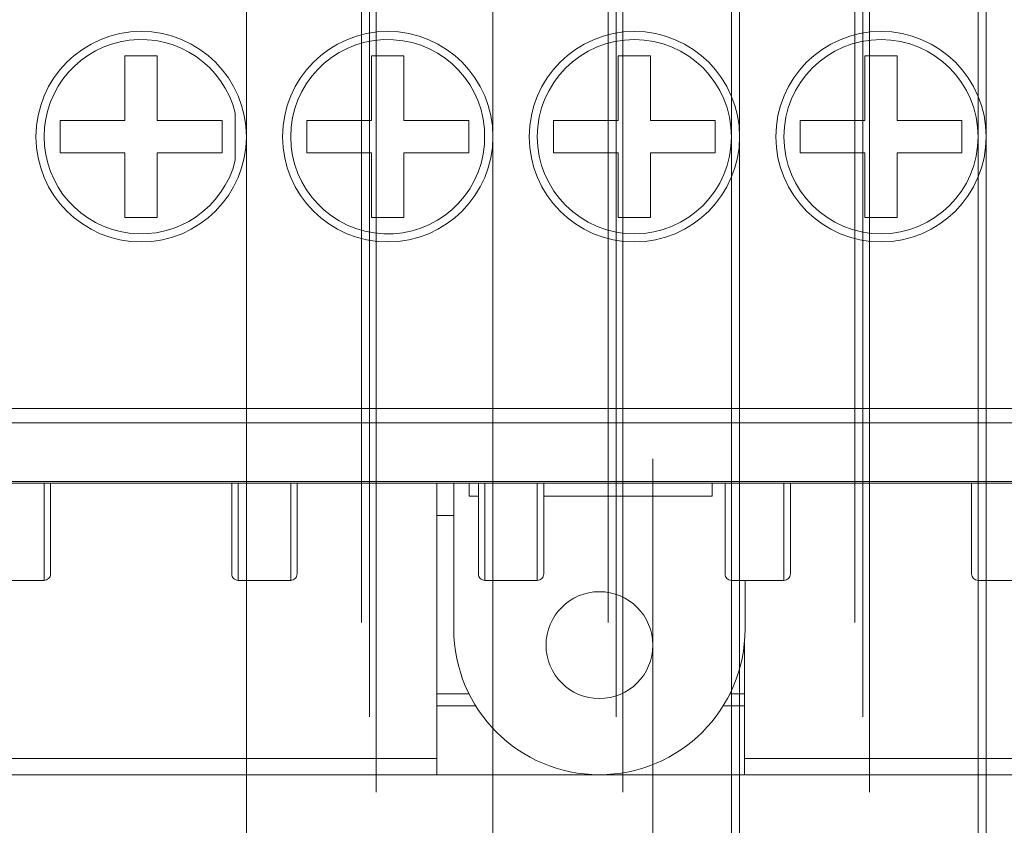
# Model space of a CAD drawing. Header units: millimetres. Extents: x -420 to 420, y -297 to 297.
# Tile 6 of 197: x -254 to -224, y -157 to -132. Entities that reach past the tile are written whole.
import ezdxf

# ---------------------------------------------------------------- set-up
doc = ezdxf.new("R2010")
doc.units = ezdxf.units.MM
doc.header["$MEASUREMENT"] = 0
doc.layers.add('layer 1', color=7, linetype='Continuous')

msp = doc.modelspace()

# ---------------------------------------------------------------- linework, layer by layer
at = {"layer": 'layer 1', "color": 7, "lineweight": 9}
for points, knots in [([(-241.6777, 1.8817), (-241.6777, 5.7656), (-244.8262, 8.9143), (-248.7102, 8.9143), (-248.7102, 8.9143), (-252.5942, 8.9143), (-255.7429, 5.7657), (-255.7429, 1.8817), (-255.7429, 1.8817), (-255.7429, -2.0023), (-252.5942, -5.1508), (-248.7102, -5.1508), (-248.7102, -5.1508), (-244.8262, -5.1511), (-241.6777, -2.0024), (-241.6777, 1.8816), (-241.6777, 118.4016), (-241.6777, -231.1523), (-241.6777, 1.8817)], [0, 0, 0, 0, 0.2, 0.2, 0.2, 0.2, 0.4, 0.4, 0.4, 0.4, 0.6, 0.6, 0.6, 0.6, 1, 1, 1, 1.0001, 1.0001, 1.0001, 1.0001]), ([(-243.3153, -115.4619), (-243.3153, -113.5478), (-244.8671, -111.9958), (-246.7814, -111.9958), (-246.7814, -111.9958), (-248.6956, -111.9958), (-250.2474, -113.5478), (-250.2474, -115.4619), (-250.2474, -115.4619), (-250.2474, -117.3761), (-248.6956, -118.928), (-246.7814, -118.928), (-246.7814, -118.928), (-244.8671, -118.928), (-243.3153, -117.3761), (-243.3153, -115.4621), (-243.3153, -58.0421), (-243.3153, -230.3079), (-243.3153, -115.4619)], [0, 0, 0, 0, 0.2, 0.2, 0.2, 0.2, 0.4, 0.4, 0.4, 0.4, 0.6, 0.6, 0.6, 0.6, 1, 1, 1, 1.0002, 1.0002, 1.0002, 1.0002]), ([(-235.6598, -115.4619), (-235.6598, -113.5478), (-237.2116, -111.9958), (-239.1259, -111.9958), (-239.1259, -111.9958), (-241.0402, -111.9958), (-242.5919, -113.5478), (-242.5919, -115.4619), (-242.5919, -115.4619), (-242.5919, -117.3761), (-241.0402, -118.928), (-239.1259, -118.928), (-239.1259, -118.928), (-237.2116, -118.928), (-235.6598, -117.3761), (-235.6598, -115.4621), (-235.6598, -58.0421), (-235.6598, -230.3079), (-235.6598, -115.4619)], [0, 0, 0, 0, 0.2, 0.2, 0.2, 0.2, 0.4, 0.4, 0.4, 0.4, 0.6, 0.6, 0.6, 0.6, 1, 1, 1, 1.0002, 1.0002, 1.0002, 1.0002]), ([(-228.0044, -115.4619), (-228.0044, -113.5478), (-229.5561, -111.9958), (-231.4704, -111.9958), (-231.4704, -111.9958), (-233.3847, -111.9958), (-234.9365, -113.5478), (-234.9365, -115.4619), (-234.9365, -115.4619), (-234.9365, -117.3761), (-233.3847, -118.928), (-231.4704, -118.928), (-231.4704, -118.928), (-229.5561, -118.928), (-228.0044, -117.3761), (-228.0044, -115.4621), (-228.0044, -58.0421), (-228.0044, -230.3079), (-228.0044, -115.4619)], [0, 0, 0, 0, 0.2, 0.2, 0.2, 0.2, 0.4, 0.4, 0.4, 0.4, 0.6, 0.6, 0.6, 0.6, 1, 1, 1, 1.0002, 1.0002, 1.0002, 1.0002]), ([(-243.5163, -115.4619), (-243.5163, -113.6588), (-244.978, -112.1967), (-246.7814, -112.1967), (-246.7814, -112.1967), (-248.5847, -112.1967), (-250.0465, -113.6588), (-250.0465, -115.4619), (-250.0465, -115.4619), (-250.0465, -117.2652), (-248.5847, -118.727), (-246.7814, -118.727), (-246.7814, -118.727), (-244.9782, -118.727), (-243.5163, -117.2652), (-243.5163, -115.4621), (-243.5163, -61.3691), (-243.5163, -223.6479), (-243.5163, -115.4619)], [0, 0, 0, 0, 0.2, 0.2, 0.2, 0.2, 0.4, 0.4, 0.4, 0.4, 0.6, 0.6, 0.6, 0.6, 1, 1, 1, 1.0002, 1.0002, 1.0002, 1.0002]), ([(-235.8608, -115.4619), (-235.8608, -113.6588), (-237.3225, -112.1967), (-239.1259, -112.1967), (-239.1259, -112.1967), (-240.9293, -112.1967), (-242.3911, -113.6588), (-242.3911, -115.4619), (-242.3911, -115.4619), (-242.3911, -117.2652), (-240.9293, -118.727), (-239.1259, -118.727), (-239.1259, -118.727), (-237.3227, -118.727), (-235.8608, -117.2652), (-235.8608, -115.4621), (-235.8608, -61.3691), (-235.8608, -223.6479), (-235.8608, -115.4619)], [0, 0, 0, 0, 0.2, 0.2, 0.2, 0.2, 0.4, 0.4, 0.4, 0.4, 0.6, 0.6, 0.6, 0.6, 1, 1, 1, 1.0002, 1.0002, 1.0002, 1.0002]), ([(-228.2053, -115.4619), (-228.2053, -113.6588), (-229.667, -112.1967), (-231.4704, -112.1967), (-231.4704, -112.1967), (-233.2738, -112.1967), (-234.7355, -113.6588), (-234.7355, -115.4619), (-234.7355, -115.4619), (-234.7355, -117.2652), (-233.2738, -118.727), (-231.4704, -118.727), (-231.4704, -118.727), (-229.6672, -118.727), (-228.2053, -117.2652), (-228.2053, -115.4621), (-228.2053, -61.3691), (-228.2053, -223.6479), (-228.2053, -115.4619)], [0, 0, 0, 0, 0.2, 0.2, 0.2, 0.2, 0.4, 0.4, 0.4, 0.4, 0.6, 0.6, 0.6, 0.6, 1, 1, 1, 1.0002, 1.0002, 1.0002, 1.0002]), ([(-243.7674, -115.4619), (-243.7674, -113.7974), (-245.1169, -112.4479), (-246.7814, -112.4479), (-246.7814, -112.4479), (-248.4459, -112.4479), (-249.7953, -113.7974), (-249.7953, -115.4619), (-249.7953, -115.4619), (-249.7953, -117.1266), (-248.4459, -118.4759), (-246.7814, -118.4759), (-246.7814, -118.4759), (-245.1169, -118.4759), (-243.7674, -117.1266), (-243.7674, -115.4621), (-243.7674, -65.5271), (-243.7674, -215.3319), (-243.7674, -115.4619)], [0, 0, 0, 0, 0.2, 0.2, 0.2, 0.2, 0.4, 0.4, 0.4, 0.4, 0.6, 0.6, 0.6, 0.6, 1, 1, 1, 1.0002, 1.0002, 1.0002, 1.0002]), ([(-236.1119, -115.4619), (-236.1119, -113.7974), (-237.4614, -112.4479), (-239.1259, -112.4479), (-239.1259, -112.4479), (-240.7903, -112.4479), (-242.1398, -113.7974), (-242.1398, -115.4619), (-242.1398, -115.4619), (-242.1398, -117.1266), (-240.7903, -118.4759), (-239.1259, -118.4759), (-239.1259, -118.4759), (-237.4614, -118.4759), (-236.1119, -117.1266), (-236.1119, -115.4621), (-236.1119, -65.5271), (-236.1119, -215.3319), (-236.1119, -115.4619)], [0, 0, 0, 0, 0.2, 0.2, 0.2, 0.2, 0.4, 0.4, 0.4, 0.4, 0.6, 0.6, 0.6, 0.6, 1, 1, 1, 1.0002, 1.0002, 1.0002, 1.0002]), ([(-228.4565, -115.4619), (-228.4565, -113.7974), (-229.806, -112.4479), (-231.4704, -112.4479), (-231.4704, -112.4479), (-233.1349, -112.4479), (-234.4844, -113.7974), (-234.4844, -115.4619), (-234.4844, -115.4619), (-234.4844, -117.1266), (-233.1349, -118.4759), (-231.4704, -118.4759), (-231.4704, -118.4759), (-229.806, -118.4759), (-228.4565, -117.1266), (-228.4565, -115.4621), (-228.4565, -65.5271), (-228.4565, -215.3319), (-228.4565, -115.4619)], [0, 0, 0, 0, 0.2, 0.2, 0.2, 0.2, 0.4, 0.4, 0.4, 0.4, 0.6, 0.6, 0.6, 0.6, 1, 1, 1, 1.0002, 1.0002, 1.0002, 1.0002]), ([(-247.3439, -135.5549), (-247.3439, -133.7518), (-248.8057, -132.2898), (-250.6091, -132.2898), (-250.6091, -132.2898), (-252.4124, -132.2898), (-253.8742, -133.7518), (-253.8742, -135.5549), (-253.8742, -135.5549), (-253.8742, -137.3583), (-252.4124, -138.8201), (-250.6091, -138.8201), (-250.6091, -138.8201), (-248.8059, -138.8201), (-247.3439, -137.3583), (-247.3439, -135.5552), (-247.3439, -81.4622), (-247.3439, -243.7409), (-247.3439, -135.5549)], [0, 0, 0, 0, 0.2, 0.2, 0.2, 0.2, 0.4, 0.4, 0.4, 0.4, 0.6, 0.6, 0.6, 0.6, 1, 1, 1, 1.0003, 1.0003, 1.0003, 1.0003]), ([(-239.6885, -135.5549), (-239.6885, -133.7518), (-241.1503, -132.2898), (-242.9536, -132.2898), (-242.9536, -132.2898), (-244.7569, -132.2898), (-246.2187, -133.7518), (-246.2187, -135.5549), (-246.2187, -135.5549), (-246.2187, -137.3583), (-244.7569, -138.8201), (-242.9536, -138.8201), (-242.9536, -138.8201), (-241.1505, -138.8201), (-239.6885, -137.3583), (-239.6885, -135.5552), (-239.6885, -81.4622), (-239.6885, -243.7409), (-239.6885, -135.5549)], [0, 0, 0, 0, 0.2, 0.2, 0.2, 0.2, 0.4, 0.4, 0.4, 0.4, 0.6, 0.6, 0.6, 0.6, 1, 1, 1, 1.0003, 1.0003, 1.0003, 1.0003]), ([(-232.033, -135.5549), (-232.033, -133.7518), (-233.4948, -132.2898), (-235.2982, -132.2898), (-235.2982, -132.2898), (-237.1015, -132.2898), (-238.5633, -133.7518), (-238.5633, -135.5549), (-238.5633, -135.5549), (-238.5633, -137.3583), (-237.1015, -138.8201), (-235.2982, -138.8201), (-235.2982, -138.8201), (-233.495, -138.8201), (-232.033, -137.3583), (-232.033, -135.5552), (-232.033, -81.4622), (-232.033, -243.7409), (-232.033, -135.5549)], [0, 0, 0, 0, 0.2, 0.2, 0.2, 0.2, 0.4, 0.4, 0.4, 0.4, 0.6, 0.6, 0.6, 0.6, 1, 1, 1, 1.0003, 1.0003, 1.0003, 1.0003]), ([(-224.3776, -135.5549), (-224.3776, -133.7518), (-225.8394, -132.2898), (-227.6427, -132.2898), (-227.6427, -132.2898), (-229.446, -132.2898), (-230.9078, -133.7518), (-230.9078, -135.5549), (-230.9078, -135.5549), (-230.9078, -137.3583), (-229.446, -138.8201), (-227.6427, -138.8201), (-227.6427, -138.8201), (-225.8396, -138.8201), (-224.3776, -137.3583), (-224.3776, -135.5552), (-224.3776, -81.4622), (-224.3776, -243.7409), (-224.3776, -135.5549)], [0, 0, 0, 0, 0.2, 0.2, 0.2, 0.2, 0.4, 0.4, 0.4, 0.4, 0.6, 0.6, 0.6, 0.6, 1, 1, 1, 1.0003, 1.0003, 1.0003, 1.0003]), ([(-232.2842, -135.5549), (-232.2842, -133.8904), (-233.6336, -132.541), (-235.2982, -132.541), (-235.2982, -132.541), (-236.9627, -132.541), (-238.3122, -133.8904), (-238.3122, -135.5549), (-238.3122, -135.5549), (-238.3122, -137.2197), (-236.9627, -138.5689), (-235.2982, -138.5689), (-235.2982, -138.5689), (-233.6336, -138.5689), (-232.2842, -137.2197), (-232.2842, -135.5552), (-232.2842, -85.6202), (-232.2842, -235.4249), (-232.2842, -135.5549)], [0, 0, 0, 0, 0.2, 0.2, 0.2, 0.2, 0.4, 0.4, 0.4, 0.4, 0.6, 0.6, 0.6, 0.6, 1, 1, 1, 1.0003, 1.0003, 1.0003, 1.0003]), ([(-224.6287, -135.5549), (-224.6287, -133.8904), (-225.9782, -132.541), (-227.6427, -132.541), (-227.6427, -132.541), (-229.3072, -132.541), (-230.6567, -133.8904), (-230.6567, -135.5549), (-230.6567, -135.5549), (-230.6567, -137.2197), (-229.3072, -138.5689), (-227.6427, -138.5689), (-227.6427, -138.5689), (-225.9782, -138.5689), (-224.6287, -137.2197), (-224.6287, -135.5552), (-224.6287, -85.6202), (-224.6287, -235.4249), (-224.6287, -135.5549)], [0, 0, 0, 0, 0.2, 0.2, 0.2, 0.2, 0.4, 0.4, 0.4, 0.4, 0.6, 0.6, 0.6, 0.6, 1, 1, 1, 1.0003, 1.0003, 1.0003, 1.0003]), ([(-234.7255, -151.3281), (-234.7255, -150.4126), (-235.4678, -149.6704), (-236.3832, -149.6704), (-236.3832, -149.6704), (-237.2986, -149.6704), (-238.0409, -150.4126), (-238.0409, -151.3281), (-238.0409, -151.3281), (-238.0409, -152.2437), (-237.2986, -152.9858), (-236.3832, -152.9858), (-236.3832, -152.9858), (-235.4678, -152.9858), (-234.7255, -152.2437), (-234.7255, -151.3283), (-234.7255, -123.8663), (-234.7255, -206.2581), (-234.7255, -151.3281)], [0, 0, 0, 0, 0.2, 0.2, 0.2, 0.2, 0.4, 0.4, 0.4, 0.4, 0.6, 0.6, 0.6, 0.6, 1, 1, 1, 1.0002, 1.0002, 1.0002, 1.0002]), ([(-247.6856, -134.8223), (-248.0554, -133.3461), (-249.4678, -132.3775), (-250.9782, -132.5637), (-250.9782, -132.5637), (-252.4886, -132.7501), (-253.6231, -134.0333), (-253.6231, -135.5549), (-253.6231, -135.5549), (-253.6231, -137.0768), (-252.4886, -138.3599), (-250.9782, -138.5464), (-250.9782, -138.5464), (-249.4678, -138.7327), (-248.0554, -137.764), (-247.6856, -136.2878)], [0, 0, 0, 0, 0.2, 0.2, 0.2, 0.2, 0.4, 0.4, 0.4, 0.4, 0.6, 0.6, 0.6, 0.6, 1, 1, 1, 1]), ([(-239.9497, -135.3092), (-240.0817, -133.6978), (-241.4613, -132.4775), (-243.0766, -132.5436), (-243.0766, -132.5436), (-244.692, -132.6096), (-245.9676, -133.9383), (-245.9676, -135.5549), (-245.9676, -135.5549), (-245.9676, -137.1718), (-244.692, -138.5004), (-243.0766, -138.5665), (-243.0766, -138.5665), (-241.4613, -138.6324), (-240.0817, -137.4122), (-239.9497, -135.8009)], [0, 0, 0, 0, 0.2, 0.2, 0.2, 0.2, 0.4, 0.4, 0.4, 0.4, 0.6, 0.6, 0.6, 0.6, 1, 1, 1, 1]), ([(-253.6231, -149.3187), (-253.6231, -149.3187), (-253.6231, -149.3187), (-253.6231, -149.3187), (-253.6231, -149.3187), (-253.6231, -149.3187), (-253.6231, -149.2827), (-253.6231, -149.2068), (-253.6231, -149.2068), (-253.6231, -149.131), (-253.6231, -149.0155), (-253.6231, -148.8546), (-253.6231, -148.8546), (-253.6231, -148.7139), (-253.6231, -148.5385), (-253.6231, -148.3165), (-253.6231, -148.3165), (-253.6231, -148.0872), (-253.6231, -147.8082), (-253.6231, -147.4708), (-253.6231, -147.4708), (-253.6231, -147.2825), (-253.6231, -147.0761), (-253.6231, -146.8571), (-253.6231, -146.8571), (-253.6231, -146.6787), (-253.6231, -146.4918), (-253.6231, -146.3048)], [0, 0, 0, 0, 0.125, 0.125, 0.125, 0.125, 0.25, 0.25, 0.25, 0.25, 0.375, 0.375, 0.375, 0.375, 0.5, 0.5, 0.5, 0.5, 0.625, 0.625, 0.625, 0.625, 0.75, 0.75, 0.75, 0.75, 1, 1, 1, 1]), ([(-253.4221, -146.3048), (-253.4221, -146.4716), (-253.4221, -146.6383), (-253.4221, -146.7975), (-253.4221, -146.7975), (-253.4221, -146.9968), (-253.4221, -147.1845), (-253.4221, -147.3556), (-253.4221, -147.3556), (-253.4221, -147.6726), (-253.4221, -147.9341), (-253.4221, -148.1495), (-253.4221, -148.1495), (-253.4221, -148.3629), (-253.4221, -148.5309), (-253.4221, -148.6667), (-253.4221, -148.6667), (-253.4221, -148.9382), (-253.4221, -149.081), (-253.4221, -149.1099), (-253.4221, -149.1099), (-253.4221, -149.1144), (-253.4221, -149.1162), (-253.4221, -149.1178)], [0, 0, 0, 0, 0.1428571, 0.1428571, 0.1428571, 0.1428571, 0.2857143, 0.2857143, 0.2857143, 0.2857143, 0.4285714, 0.4285714, 0.4285714, 0.4285714, 0.5714286, 0.5714286, 0.5714286, 0.5714286, 0.7142857, 0.7142857, 0.7142857, 0.7142857, 1, 1, 1, 1]), ([(-247.796, -149.1178), (-247.796, -149.0977), (-247.796, -149.0776), (-247.796, -149.0093), (-247.796, -149.0093), (-247.796, -148.9409), (-247.796, -148.8248), (-247.796, -148.6667), (-247.796, -148.6667), (-247.796, -148.5303), (-247.796, -148.3627), (-247.796, -148.1495), (-247.796, -148.1495), (-247.796, -147.9343), (-247.796, -147.6726), (-247.796, -147.3556), (-247.796, -147.3556), (-247.796, -147.1842), (-247.796, -146.9968), (-247.796, -146.7975), (-247.796, -146.7975), (-247.796, -146.6383), (-247.796, -146.4716), (-247.796, -146.3048)], [0, 0, 0, 0, 0.1428571, 0.1428571, 0.1428571, 0.1428571, 0.2857143, 0.2857143, 0.2857143, 0.2857143, 0.4285714, 0.4285714, 0.4285714, 0.4285714, 0.5714286, 0.5714286, 0.5714286, 0.5714286, 0.7142857, 0.7142857, 0.7142857, 0.7142857, 1, 1, 1, 1]), ([(-247.5952, -146.3048), (-247.5952, -146.305), (-247.5952, -146.305), (-247.5952, -146.305), (-247.5952, -146.305), (-247.5952, -146.4912), (-247.5952, -146.6785), (-247.5952, -146.8571), (-247.5952, -146.8571), (-247.5952, -147.0763), (-247.5952, -147.2827), (-247.5952, -147.4708), (-247.5952, -147.4708), (-247.5952, -147.8079), (-247.5952, -148.0875), (-247.5952, -148.3165), (-247.5952, -148.3165), (-247.5952, -148.5383), (-247.5952, -148.7131), (-247.5952, -148.8546), (-247.5952, -148.8546), (-247.5952, -148.9321), (-247.5952, -148.9997), (-247.5952, -149.0545), (-247.5952, -149.0545), (-247.5952, -149.2285), (-247.5952, -149.2737), (-247.5952, -149.3187)], [0, 0, 0, 0, 0.125, 0.125, 0.125, 0.125, 0.25, 0.25, 0.25, 0.25, 0.375, 0.375, 0.375, 0.375, 0.5, 0.5, 0.5, 0.5, 0.625, 0.625, 0.625, 0.625, 0.75, 0.75, 0.75, 0.75, 1, 1, 1, 1]), ([(-245.9676, -149.3187), (-245.9676, -149.3187), (-245.9676, -149.3187), (-245.9676, -149.3187), (-245.9676, -149.3187), (-245.9676, -149.3187), (-245.9676, -149.2832), (-245.9676, -149.2096), (-245.9676, -149.2096), (-245.9676, -149.1339), (-245.9676, -149.0179), (-245.9676, -148.8546), (-245.9676, -148.8546), (-245.9676, -148.7141), (-245.9676, -148.5387), (-245.9676, -148.3165), (-245.9676, -148.3165), (-245.9676, -148.087), (-245.9676, -147.8082), (-245.9676, -147.4708), (-245.9676, -147.4708), (-245.9676, -147.2825), (-245.9676, -147.0761), (-245.9676, -146.8571), (-245.9676, -146.8571), (-245.9676, -146.6787), (-245.9676, -146.4918), (-245.9676, -146.3048)], [0, 0, 0, 0, 0.125, 0.125, 0.125, 0.125, 0.25, 0.25, 0.25, 0.25, 0.375, 0.375, 0.375, 0.375, 0.5, 0.5, 0.5, 0.5, 0.625, 0.625, 0.625, 0.625, 0.75, 0.75, 0.75, 0.75, 1, 1, 1, 1]), ([(-245.7666, -146.3048), (-245.7666, -146.4716), (-245.7666, -146.6383), (-245.7666, -146.7975), (-245.7666, -146.7975), (-245.7666, -146.9968), (-245.7666, -147.1845), (-245.7666, -147.3556), (-245.7666, -147.3556), (-245.7666, -147.6726), (-245.7666, -147.9341), (-245.7666, -148.1495), (-245.7666, -148.1495), (-245.7666, -148.3629), (-245.7666, -148.5309), (-245.7666, -148.6667), (-245.7666, -148.6667), (-245.7666, -148.9382), (-245.7666, -149.081), (-245.7666, -149.1099), (-245.7666, -149.1099), (-245.7666, -149.1144), (-245.7666, -149.1162), (-245.7666, -149.1178)], [0, 0, 0, 0, 0.1428571, 0.1428571, 0.1428571, 0.1428571, 0.2857143, 0.2857143, 0.2857143, 0.2857143, 0.4285714, 0.4285714, 0.4285714, 0.4285714, 0.5714286, 0.5714286, 0.5714286, 0.5714286, 0.7142857, 0.7142857, 0.7142857, 0.7142857, 1, 1, 1, 1]), ([(-240.1406, -149.1178), (-240.1406, -149.0977), (-240.1406, -149.0776), (-240.1406, -149.0093), (-240.1406, -149.0093), (-240.1406, -148.9409), (-240.1406, -148.8248), (-240.1406, -148.6667), (-240.1406, -148.6667), (-240.1406, -148.5303), (-240.1406, -148.3627), (-240.1406, -148.1495), (-240.1406, -148.1495), (-240.1406, -147.9343), (-240.1406, -147.6726), (-240.1406, -147.3556), (-240.1406, -147.3556), (-240.1406, -147.1842), (-240.1406, -146.9968), (-240.1406, -146.7975), (-240.1406, -146.7975), (-240.1406, -146.6383), (-240.1406, -146.4716), (-240.1406, -146.3048)], [0, 0, 0, 0, 0.1428571, 0.1428571, 0.1428571, 0.1428571, 0.2857143, 0.2857143, 0.2857143, 0.2857143, 0.4285714, 0.4285714, 0.4285714, 0.4285714, 0.5714286, 0.5714286, 0.5714286, 0.5714286, 0.7142857, 0.7142857, 0.7142857, 0.7142857, 1, 1, 1, 1]), ([(-239.9396, -146.3048), (-239.9396, -146.305), (-239.9396, -146.305), (-239.9396, -146.305), (-239.9396, -146.305), (-239.9396, -146.4912), (-239.9396, -146.6785), (-239.9396, -146.8571), (-239.9396, -146.8571), (-239.9396, -147.0763), (-239.9396, -147.2827), (-239.9396, -147.4708), (-239.9396, -147.4708), (-239.9396, -147.8079), (-239.9396, -148.0875), (-239.9396, -148.3165), (-239.9396, -148.3165), (-239.9396, -148.5383), (-239.9396, -148.7131), (-239.9396, -148.8546), (-239.9396, -148.8546), (-239.9396, -148.9321), (-239.9396, -148.9997), (-239.9396, -149.0545), (-239.9396, -149.0545), (-239.9396, -149.2285), (-239.9396, -149.2737), (-239.9396, -149.3187)], [0, 0, 0, 0, 0.125, 0.125, 0.125, 0.125, 0.25, 0.25, 0.25, 0.25, 0.375, 0.375, 0.375, 0.375, 0.5, 0.5, 0.5, 0.5, 0.625, 0.625, 0.625, 0.625, 0.75, 0.75, 0.75, 0.75, 1, 1, 1, 1]), ([(-238.3122, -149.3187), (-238.3122, -149.3187), (-238.3122, -149.3187), (-238.3122, -149.3187), (-238.3122, -149.3187), (-238.3122, -149.3187), (-238.3122, -149.2832), (-238.3122, -149.2096), (-238.3122, -149.2096), (-238.3122, -149.1339), (-238.3122, -149.0179), (-238.3122, -148.8546), (-238.3122, -148.8546), (-238.3122, -148.7141), (-238.3122, -148.5387), (-238.3122, -148.3165), (-238.3122, -148.3165), (-238.3122, -148.087), (-238.3122, -147.8082), (-238.3122, -147.4708), (-238.3122, -147.4708), (-238.3122, -147.2825), (-238.3122, -147.0761), (-238.3122, -146.8571), (-238.3122, -146.8571), (-238.3122, -146.6787), (-238.3122, -146.4918), (-238.3122, -146.3048)], [0, 0, 0, 0, 0.125, 0.125, 0.125, 0.125, 0.25, 0.25, 0.25, 0.25, 0.375, 0.375, 0.375, 0.375, 0.5, 0.5, 0.5, 0.5, 0.625, 0.625, 0.625, 0.625, 0.75, 0.75, 0.75, 0.75, 1, 1, 1, 1]), ([(-238.1112, -146.3048), (-238.1112, -146.4716), (-238.1112, -146.6383), (-238.1112, -146.7975), (-238.1112, -146.7975), (-238.1112, -146.9968), (-238.1112, -147.1845), (-238.1112, -147.3556), (-238.1112, -147.3556), (-238.1112, -147.6726), (-238.1112, -147.9341), (-238.1112, -148.1495), (-238.1112, -148.1495), (-238.1112, -148.3629), (-238.1112, -148.5309), (-238.1112, -148.6667), (-238.1112, -148.6667), (-238.1112, -148.9382), (-238.1112, -149.081), (-238.1112, -149.1099), (-238.1112, -149.1099), (-238.1112, -149.1144), (-238.1112, -149.1162), (-238.1112, -149.1178)], [0, 0, 0, 0, 0.1428571, 0.1428571, 0.1428571, 0.1428571, 0.2857143, 0.2857143, 0.2857143, 0.2857143, 0.4285714, 0.4285714, 0.4285714, 0.4285714, 0.5714286, 0.5714286, 0.5714286, 0.5714286, 0.7142857, 0.7142857, 0.7142857, 0.7142857, 1, 1, 1, 1]), ([(-232.4851, -149.1178), (-232.4851, -149.0977), (-232.4851, -149.0776), (-232.4851, -149.0093), (-232.4851, -149.0093), (-232.4851, -148.9409), (-232.4851, -148.8248), (-232.4851, -148.6667), (-232.4851, -148.6667), (-232.4851, -148.5303), (-232.4851, -148.3627), (-232.4851, -148.1495), (-232.4851, -148.1495), (-232.4851, -147.9343), (-232.4851, -147.6726), (-232.4851, -147.3556), (-232.4851, -147.3556), (-232.4851, -147.1842), (-232.4851, -146.9968), (-232.4851, -146.7975), (-232.4851, -146.7975), (-232.4851, -146.6383), (-232.4851, -146.4716), (-232.4851, -146.3048)], [0, 0, 0, 0, 0.1428571, 0.1428571, 0.1428571, 0.1428571, 0.2857143, 0.2857143, 0.2857143, 0.2857143, 0.4285714, 0.4285714, 0.4285714, 0.4285714, 0.5714286, 0.5714286, 0.5714286, 0.5714286, 0.7142857, 0.7142857, 0.7142857, 0.7142857, 1, 1, 1, 1]), ([(-232.2842, -146.3048), (-232.2842, -146.305), (-232.2842, -146.305), (-232.2842, -146.305), (-232.2842, -146.305), (-232.2842, -146.4912), (-232.2842, -146.6785), (-232.2842, -146.8571), (-232.2842, -146.8571), (-232.2842, -147.0763), (-232.2842, -147.2827), (-232.2842, -147.4708), (-232.2842, -147.4708), (-232.2842, -147.8079), (-232.2842, -148.0875), (-232.2842, -148.3165), (-232.2842, -148.3165), (-232.2842, -148.5383), (-232.2842, -148.7131), (-232.2842, -148.8546), (-232.2842, -148.8546), (-232.2842, -148.9321), (-232.2842, -148.9997), (-232.2842, -149.0545), (-232.2842, -149.0545), (-232.2842, -149.2285), (-232.2842, -149.2737), (-232.2842, -149.3187)], [0, 0, 0, 0, 0.125, 0.125, 0.125, 0.125, 0.25, 0.25, 0.25, 0.25, 0.375, 0.375, 0.375, 0.375, 0.5, 0.5, 0.5, 0.5, 0.625, 0.625, 0.625, 0.625, 0.75, 0.75, 0.75, 0.75, 1, 1, 1, 1]), ([(-230.6567, -149.3187), (-230.6567, -149.3187), (-230.6567, -149.3187), (-230.6567, -149.3187), (-230.6567, -149.3187), (-230.6567, -149.3187), (-230.6567, -149.2832), (-230.6567, -149.2096), (-230.6567, -149.2096), (-230.6567, -149.1339), (-230.6567, -149.0179), (-230.6567, -148.8546), (-230.6567, -148.8546), (-230.6567, -148.7141), (-230.6567, -148.5387), (-230.6567, -148.3165), (-230.6567, -148.3165), (-230.6567, -148.087), (-230.6567, -147.8082), (-230.6567, -147.4708), (-230.6567, -147.4708), (-230.6567, -147.2825), (-230.6567, -147.0761), (-230.6567, -146.8571), (-230.6567, -146.8571), (-230.6567, -146.6787), (-230.6567, -146.4918), (-230.6567, -146.3048)], [0, 0, 0, 0, 0.125, 0.125, 0.125, 0.125, 0.25, 0.25, 0.25, 0.25, 0.375, 0.375, 0.375, 0.375, 0.5, 0.5, 0.5, 0.5, 0.625, 0.625, 0.625, 0.625, 0.75, 0.75, 0.75, 0.75, 1, 1, 1, 1]), ([(-230.4557, -146.3048), (-230.4557, -146.4716), (-230.4557, -146.6383), (-230.4557, -146.7975), (-230.4557, -146.7975), (-230.4557, -146.9968), (-230.4557, -147.1845), (-230.4557, -147.3556), (-230.4557, -147.3556), (-230.4557, -147.6726), (-230.4557, -147.9341), (-230.4557, -148.1495), (-230.4557, -148.1495), (-230.4557, -148.3629), (-230.4557, -148.5309), (-230.4557, -148.6667), (-230.4557, -148.6667), (-230.4557, -148.9382), (-230.4557, -149.081), (-230.4557, -149.1099), (-230.4557, -149.1099), (-230.4557, -149.1144), (-230.4557, -149.1162), (-230.4557, -149.1178)], [0, 0, 0, 0, 0.1428571, 0.1428571, 0.1428571, 0.1428571, 0.2857143, 0.2857143, 0.2857143, 0.2857143, 0.4285714, 0.4285714, 0.4285714, 0.4285714, 0.5714286, 0.5714286, 0.5714286, 0.5714286, 0.7142857, 0.7142857, 0.7142857, 0.7142857, 1, 1, 1, 1]), ([(-224.8297, -149.1178), (-224.8297, -149.0977), (-224.8297, -149.0776), (-224.8297, -149.0093), (-224.8297, -149.0093), (-224.8297, -148.9409), (-224.8297, -148.8248), (-224.8297, -148.6667), (-224.8297, -148.6667), (-224.8297, -148.5303), (-224.8297, -148.3627), (-224.8297, -148.1495), (-224.8297, -148.1495), (-224.8297, -147.9343), (-224.8297, -147.6726), (-224.8297, -147.3556), (-224.8297, -147.3556), (-224.8297, -147.1842), (-224.8297, -146.9968), (-224.8297, -146.7975), (-224.8297, -146.7975), (-224.8297, -146.6383), (-224.8297, -146.4716), (-224.8297, -146.3048)], [0, 0, 0, 0, 0.1428571, 0.1428571, 0.1428571, 0.1428571, 0.2857143, 0.2857143, 0.2857143, 0.2857143, 0.4285714, 0.4285714, 0.4285714, 0.4285714, 0.5714286, 0.5714286, 0.5714286, 0.5714286, 0.7142857, 0.7142857, 0.7142857, 0.7142857, 1, 1, 1, 1]), ([(-224.6287, -146.3048), (-224.6287, -146.305), (-224.6287, -146.305), (-224.6287, -146.305), (-224.6287, -146.305), (-224.6287, -146.3972), (-224.6287, -146.4896), (-224.6287, -146.581), (-224.6287, -146.581), (-224.6287, -146.6745), (-224.6287, -146.7669), (-224.6287, -146.8571), (-224.6287, -146.8571), (-224.6287, -146.9655), (-224.6287, -147.0707), (-224.6287, -147.1719), (-224.6287, -147.1719), (-224.6287, -147.2759), (-224.6287, -147.3755), (-224.6287, -147.4708), (-224.6287, -147.4708), (-224.6287, -147.6363), (-224.6287, -147.7883), (-224.6287, -147.9266), (-224.6287, -147.9266), (-224.6287, -148.0705), (-224.6287, -148.1998), (-224.6287, -148.3165), (-224.6287, -148.3165), (-224.6287, -148.4264), (-224.6287, -148.525), (-224.6287, -148.6138), (-224.6287, -148.6138), (-224.6287, -148.7039), (-224.6287, -148.7836), (-224.6287, -148.8546), (-224.6287, -148.8546), (-224.6287, -148.893), (-224.6287, -148.929), (-224.6287, -148.9621), (-224.6287, -148.9621), (-224.6287, -148.9954), (-224.6287, -149.026), (-224.6287, -149.0545), (-224.6287, -149.0545), (-224.6287, -149.1443), (-224.6287, -149.2122), (-224.6287, -149.2526), (-224.6287, -149.2526), (-224.6287, -149.2938), (-224.6287, -149.3063), (-224.6287, -149.3187)], [0, 0, 0, 0, 0.0714286, 0.0714286, 0.0714286, 0.0714286, 0.1428571, 0.1428571, 0.1428571, 0.1428571, 0.2142857, 0.2142857, 0.2142857, 0.2142857, 0.2857143, 0.2857143, 0.2857143, 0.2857143, 0.3571429, 0.3571429, 0.3571429, 0.3571429, 0.4285714, 0.4285714, 0.4285714, 0.4285714, 0.5, 0.5, 0.5, 0.5, 0.5714286, 0.5714286, 0.5714286, 0.5714286, 0.6428571, 0.6428571, 0.6428571, 0.6428571, 0.7142857, 0.7142857, 0.7142857, 0.7142857, 0.7857143, 0.7857143, 0.7857143, 0.7857143, 0.8571429, 0.8571429, 0.8571429, 0.8571429, 1, 1, 1, 1]), ([(-253.4221, -149.1178), (-253.4252, -149.1441), (-253.4281, -149.1706), (-253.4374, -149.1947), (-253.4374, -149.1947), (-253.4466, -149.219), (-253.4621, -149.2411), (-253.4809, -149.2601), (-253.4809, -149.2601), (-253.4999, -149.2788), (-253.522, -149.2942), (-253.5461, -149.3035), (-253.5461, -149.3035), (-253.5704, -149.3127), (-253.5968, -149.3157), (-253.6231, -149.3187)], [0, 0, 0, 0, 0.2, 0.2, 0.2, 0.2, 0.4, 0.4, 0.4, 0.4, 0.6, 0.6, 0.6, 0.6, 1, 1, 1, 1]), ([(-247.796, -149.1178), (-247.7931, -149.1441), (-247.79, -149.1706), (-247.7807, -149.1947), (-247.7807, -149.1947), (-247.7715, -149.219), (-247.7561, -149.2411), (-247.7372, -149.2601), (-247.7372, -149.2601), (-247.7185, -149.2788), (-247.6961, -149.2942), (-247.6721, -149.3035), (-247.6721, -149.3035), (-247.6477, -149.3127), (-247.6215, -149.3157), (-247.5952, -149.3187)], [0, 0, 0, 0, 0.2, 0.2, 0.2, 0.2, 0.4, 0.4, 0.4, 0.4, 0.6, 0.6, 0.6, 0.6, 1, 1, 1, 1]), ([(-245.9676, -149.3187), (-245.9412, -149.3157), (-245.9149, -149.3127), (-245.8906, -149.3035), (-245.8906, -149.3035), (-245.8665, -149.2942), (-245.8444, -149.2788), (-245.8255, -149.2601), (-245.8255, -149.2601), (-245.8067, -149.2411), (-245.7912, -149.219), (-245.7819, -149.1947), (-245.7819, -149.1947), (-245.7727, -149.1706), (-245.7697, -149.1441), (-245.7666, -149.1178)], [0, 0, 0, 0, 0.2, 0.2, 0.2, 0.2, 0.4, 0.4, 0.4, 0.4, 0.6, 0.6, 0.6, 0.6, 1, 1, 1, 1]), ([(-240.1406, -149.1178), (-240.1376, -149.1441), (-240.1345, -149.1706), (-240.1253, -149.1947), (-240.1253, -149.1947), (-240.116, -149.219), (-240.1006, -149.2411), (-240.0817, -149.2601), (-240.0817, -149.2601), (-240.063, -149.2788), (-240.0407, -149.2942), (-240.0166, -149.3035), (-240.0166, -149.3035), (-239.9923, -149.3127), (-239.966, -149.3157), (-239.9396, -149.3187)], [0, 0, 0, 0, 0.2, 0.2, 0.2, 0.2, 0.4, 0.4, 0.4, 0.4, 0.6, 0.6, 0.6, 0.6, 1, 1, 1, 1]), ([(-238.3122, -149.3187), (-238.2858, -149.3157), (-238.2595, -149.3127), (-238.2352, -149.3035), (-238.2352, -149.3035), (-238.2111, -149.2942), (-238.189, -149.2788), (-238.17, -149.2601), (-238.17, -149.2601), (-238.1512, -149.2411), (-238.1357, -149.219), (-238.1265, -149.1947), (-238.1265, -149.1947), (-238.1172, -149.1706), (-238.1142, -149.1441), (-238.1112, -149.1178)], [0, 0, 0, 0, 0.2, 0.2, 0.2, 0.2, 0.4, 0.4, 0.4, 0.4, 0.6, 0.6, 0.6, 0.6, 1, 1, 1, 1]), ([(-232.4851, -149.1178), (-232.4822, -149.1441), (-232.4791, -149.1706), (-232.4698, -149.1947), (-232.4698, -149.1947), (-232.4606, -149.219), (-232.4452, -149.2411), (-232.4263, -149.2601), (-232.4263, -149.2601), (-232.4076, -149.2788), (-232.3852, -149.2942), (-232.3612, -149.3035), (-232.3612, -149.3035), (-232.3368, -149.3127), (-232.3106, -149.3157), (-232.2842, -149.3187)], [0, 0, 0, 0, 0.2, 0.2, 0.2, 0.2, 0.4, 0.4, 0.4, 0.4, 0.6, 0.6, 0.6, 0.6, 1, 1, 1, 1]), ([(-230.4557, -149.1178), (-230.4587, -149.1441), (-230.4618, -149.1706), (-230.471, -149.1947), (-230.471, -149.1947), (-230.4803, -149.219), (-230.4957, -149.2411), (-230.5146, -149.2601), (-230.5146, -149.2601), (-230.5335, -149.2788), (-230.5556, -149.2942), (-230.5797, -149.3035), (-230.5797, -149.3035), (-230.604, -149.3127), (-230.6303, -149.3157), (-230.6567, -149.3187)], [0, 0, 0, 0, 0.2, 0.2, 0.2, 0.2, 0.4, 0.4, 0.4, 0.4, 0.6, 0.6, 0.6, 0.6, 1, 1, 1, 1]), ([(-224.6287, -149.3187), (-224.6551, -149.3157), (-224.6814, -149.3127), (-224.7057, -149.3035), (-224.7057, -149.3035), (-224.7298, -149.2942), (-224.7521, -149.2788), (-224.7708, -149.2601), (-224.7708, -149.2601), (-224.7896, -149.2411), (-224.8051, -149.219), (-224.8144, -149.1947), (-224.8144, -149.1947), (-224.8236, -149.1706), (-224.8267, -149.1441), (-224.8297, -149.1178)], [0, 0, 0, 0, 0.2, 0.2, 0.2, 0.2, 0.4, 0.4, 0.4, 0.4, 0.6, 0.6, 0.6, 0.6, 1, 1, 1, 1]), ([(-240.9041, -150.8257), (-240.9041, -153.3227), (-238.8802, -155.3467), (-236.3832, -155.3467), (-236.3832, -155.3467), (-233.8864, -155.3467), (-231.8622, -153.3227), (-231.8622, -150.8259)], [0, 0, 0, 0, 0.3333333, 0.3333333, 0.3333333, 0.3333333, 1, 1, 1, 1])]:
    msp.add_open_spline(points, degree=3, knots=knots, dxfattribs=at)
for points in [[(-250.1068, -133.0433), (-250.1068, -133.0433), (-251.1114, -133.0433), (-251.1114, -133.0433)], [(-251.1114, -133.0433), (-251.1114, -133.0433), (-251.1114, -135.0527), (-251.1114, -135.0527)], [(-250.1068, -133.0433), (-250.1068, -133.0433), (-250.1068, -135.0527), (-250.1068, -135.0527)], [(-243.456, -133.0433), (-243.456, -133.0433), (-243.456, -135.0527), (-243.456, -135.0527)], [(-242.4513, -133.0433), (-242.4513, -133.0433), (-243.456, -133.0433), (-243.456, -133.0433)], [(-242.4513, -133.0433), (-242.4513, -133.0433), (-242.4513, -135.0527), (-242.4513, -135.0527)], [(-234.7958, -133.0433), (-234.7958, -133.0433), (-235.8005, -133.0433), (-235.8005, -133.0433)], [(-235.8005, -133.0433), (-235.8005, -133.0433), (-235.8005, -135.0527), (-235.8005, -135.0527)], [(-234.7958, -133.0433), (-234.7958, -133.0433), (-234.7958, -135.0527), (-234.7958, -135.0527)], [(-228.1451, -133.0433), (-228.1451, -133.0433), (-228.1451, -135.0527), (-228.1451, -135.0527)], [(-227.1403, -133.0433), (-227.1403, -133.0433), (-228.1451, -133.0433), (-228.1451, -133.0433)], [(-227.1403, -133.0433), (-227.1403, -133.0433), (-227.1403, -135.0527), (-227.1403, -135.0527)], [(-253.1207, -135.0527), (-253.1207, -135.0527), (-251.1114, -135.0527), (-251.1114, -135.0527)], [(-253.1207, -135.0527), (-253.1207, -135.0527), (-253.1207, -136.0573), (-253.1207, -136.0573)], [(-250.1068, -135.0527), (-250.1068, -135.0527), (-248.0974, -135.0527), (-248.0974, -135.0527)], [(-248.0974, -135.0527), (-248.0974, -135.0527), (-248.0974, -136.0573), (-248.0974, -136.0573)], [(-247.6856, -134.8223), (-247.6856, -134.8223), (-247.6856, -136.2878), (-247.6856, -136.2878)], [(-245.4652, -135.0527), (-245.4652, -135.0527), (-243.456, -135.0527), (-243.456, -135.0527)], [(-245.4652, -135.0527), (-245.4652, -135.0527), (-245.4652, -136.0573), (-245.4652, -136.0573)], [(-242.4513, -135.0527), (-242.4513, -135.0527), (-240.442, -135.0527), (-240.442, -135.0527)], [(-240.442, -135.0527), (-240.442, -135.0527), (-240.442, -136.0573), (-240.442, -136.0573)], [(-237.8098, -135.0527), (-237.8098, -135.0527), (-235.8005, -135.0527), (-235.8005, -135.0527)], [(-237.8098, -135.0527), (-237.8098, -135.0527), (-237.8098, -136.0573), (-237.8098, -136.0573)], [(-234.7958, -135.0527), (-234.7958, -135.0527), (-232.7865, -135.0527), (-232.7865, -135.0527)], [(-232.7865, -135.0527), (-232.7865, -135.0527), (-232.7865, -136.0573), (-232.7865, -136.0573)], [(-230.1543, -135.0527), (-230.1543, -135.0527), (-228.1451, -135.0527), (-228.1451, -135.0527)], [(-230.1543, -135.0527), (-230.1543, -135.0527), (-230.1543, -136.0573), (-230.1543, -136.0573)], [(-227.1403, -135.0527), (-227.1403, -135.0527), (-225.1311, -135.0527), (-225.1311, -135.0527)], [(-225.1311, -135.0527), (-225.1311, -135.0527), (-225.1311, -136.0573), (-225.1311, -136.0573)], [(-239.9497, -135.3092), (-239.9497, -135.3092), (-239.9497, -135.8009), (-239.9497, -135.8009)], [(-253.1207, -136.0573), (-253.1207, -136.0573), (-251.1114, -136.0573), (-251.1114, -136.0573)], [(-251.1114, -136.0573), (-251.1114, -136.0573), (-251.1114, -138.0666), (-251.1114, -138.0666)], [(-250.1068, -136.0573), (-250.1068, -136.0573), (-250.1068, -138.0666), (-250.1068, -138.0666)], [(-250.1068, -136.0573), (-250.1068, -136.0573), (-248.0974, -136.0573), (-248.0974, -136.0573)], [(-245.4652, -136.0573), (-245.4652, -136.0573), (-243.456, -136.0573), (-243.456, -136.0573)], [(-243.456, -136.0573), (-243.456, -136.0573), (-243.456, -138.0666), (-243.456, -138.0666)], [(-242.4513, -136.0573), (-242.4513, -136.0573), (-240.442, -136.0573), (-240.442, -136.0573)], [(-242.4513, -136.0573), (-242.4513, -136.0573), (-242.4513, -138.0666), (-242.4513, -138.0666)], [(-237.8098, -136.0573), (-237.8098, -136.0573), (-235.8005, -136.0573), (-235.8005, -136.0573)], [(-235.8005, -136.0573), (-235.8005, -136.0573), (-235.8005, -138.0666), (-235.8005, -138.0666)], [(-234.7958, -136.0573), (-234.7958, -136.0573), (-234.7958, -138.0666), (-234.7958, -138.0666)], [(-234.7958, -136.0573), (-234.7958, -136.0573), (-232.7865, -136.0573), (-232.7865, -136.0573)], [(-230.1543, -136.0573), (-230.1543, -136.0573), (-228.1451, -136.0573), (-228.1451, -136.0573)], [(-228.1451, -136.0573), (-228.1451, -136.0573), (-228.1451, -138.0666), (-228.1451, -138.0666)], [(-227.1403, -136.0573), (-227.1403, -136.0573), (-225.1311, -136.0573), (-225.1311, -136.0573)], [(-227.1403, -136.0573), (-227.1403, -136.0573), (-227.1403, -138.0666), (-227.1403, -138.0666)], [(-250.1068, -138.0666), (-250.1068, -138.0666), (-251.1114, -138.0666), (-251.1114, -138.0666)], [(-242.4513, -138.0666), (-242.4513, -138.0666), (-243.456, -138.0666), (-243.456, -138.0666)], [(-234.7958, -138.0666), (-234.7958, -138.0666), (-235.8005, -138.0666), (-235.8005, -138.0666)], [(-227.1403, -138.0666), (-227.1403, -138.0666), (-228.1451, -138.0666), (-228.1451, -138.0666)], [(-273.3243, -143.985), (-273.3243, -143.985), (-199.9846, -143.985), (-199.9846, -143.985)], [(-199.9846, -144.4342), (-199.9846, -144.4342), (-273.3243, -144.4342), (-273.3243, -144.4342)], [(-273.3243, -146.2519), (-273.3243, -146.2519), (-199.9846, -146.2519), (-199.9846, -146.2519)], [(-199.9846, -146.3048), (-199.9846, -146.3048), (-273.3243, -146.3048), (-273.3243, -146.3048)], [(-241.4266, -146.3048), (-241.4266, -146.3048), (-241.4266, -154.8443), (-241.4266, -154.8443)], [(-240.9041, -150.8257), (-240.9041, -150.8257), (-240.9041, -146.3048), (-240.9041, -146.3048)], [(-240.4218, -146.3048), (-240.4218, -146.3048), (-240.4218, -146.7066), (-240.4218, -146.7066)], [(-232.887, -146.7066), (-232.887, -146.7066), (-232.887, -146.3048), (-232.887, -146.3048)], [(-240.1625, -146.7066), (-240.1625, -146.7066), (-240.4218, -146.7066), (-240.4218, -146.7066)], [(-232.887, -146.7066), (-232.887, -146.7066), (-238.1178, -146.7066), (-238.1178, -146.7066)], [(-240.9041, -147.3094), (-240.9041, -147.3094), (-241.4266, -147.3094), (-241.4266, -147.3094)], [(-253.6231, -149.3187), (-253.6231, -149.3187), (-255.2506, -149.3187), (-255.2506, -149.3187)], [(-245.9676, -149.3187), (-245.9676, -149.3187), (-247.5952, -149.3187), (-247.5952, -149.3187)], [(-238.3122, -149.3187), (-238.3122, -149.3187), (-239.9396, -149.3187), (-239.9396, -149.3187)], [(-230.6567, -149.3187), (-230.6567, -149.3187), (-232.2842, -149.3187), (-232.2842, -149.3187)], [(-231.8622, -150.8257), (-231.8622, -150.8257), (-231.8622, -149.3187), (-231.8622, -149.3187)], [(-223.0011, -149.3187), (-223.0011, -149.3187), (-224.6287, -149.3187), (-224.6287, -149.3187)], [(-231.8823, -151.2515), (-231.8823, -151.2515), (-231.8823, -154.8443), (-231.8823, -154.8443)], [(-241.4266, -152.8351), (-241.4266, -152.8351), (-240.4332, -152.8351), (-240.4332, -152.8351)], [(-232.3332, -152.8351), (-232.3332, -152.8351), (-231.8823, -152.8351), (-231.8823, -152.8351)], [(-241.4266, -153.2134), (-241.4266, -153.2134), (-240.2224, -153.2134), (-240.2224, -153.2134)], [(-232.544, -153.2134), (-232.544, -153.2134), (-231.8823, -153.2134), (-231.8823, -153.2134)], [(-261.8713, -154.8443), (-261.8713, -154.8443), (-241.4266, -154.8443), (-241.4266, -154.8443)], [(-241.4266, -154.8443), (-241.4266, -154.8443), (-241.4266, -155.3467), (-241.4266, -155.3467)], [(-231.8823, -154.8443), (-231.8823, -154.8443), (-211.4376, -154.8443), (-211.4376, -154.8443)], [(-231.8823, -155.3467), (-231.8823, -155.3467), (-231.8823, -154.8443), (-231.8823, -154.8443)], [(-241.4266, -155.3467), (-241.4266, -155.3467), (-261.8713, -155.3467), (-261.8713, -155.3467)], [(-241.4266, -155.3467), (-241.4266, -155.3467), (-231.8823, -155.3467), (-231.8823, -155.3467)], [(-211.4376, -155.3467), (-211.4376, -155.3467), (-231.8823, -155.3467), (-231.8823, -155.3467)]]:
    msp.add_open_spline(points, degree=3, dxfattribs=at)

doc.saveas('drawing.dxf')
